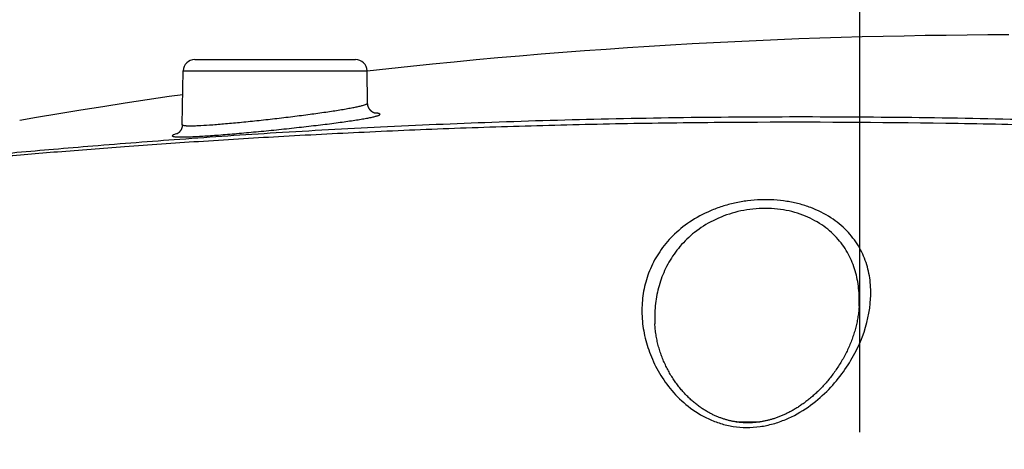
# Model space of a CAD drawing. Header units: millimetres. Extents: x 5828 to 6704, y 123 to 421.
# Tile 48 of 256: x 6407.622 to 6409.77, y 194.309 to 195.245. Entities that reach past the tile are written whole.
import ezdxf

# ---------------------------------------------------------------- set-up
doc = ezdxf.new("R2010")
doc.units = ezdxf.units.MM
doc.linetypes.add('CENTER', pattern=[0.6, 0.375, -0.075, 0.075, -0.075])
for name, color, linetype in [('中心线', 7, 'Continuous'), ('外形图', 7, 'Continuous'), ('尺寸标注', 7, 'Continuous')]:
    doc.layers.add(name, color=color, linetype=linetype)
doc.styles.add('微软雅黑', font='msyh.ttc', dxfattribs={"height": 1.5})
doc.dimstyles.new('尺寸标注_1_20比例', dxfattribs={"dimtxt": 1.5, "dimasz": 1.25, "dimexe": 0.5, "dimexo": 0.4, "dimgap": 0.5, "dimtad": 1, "dimdec": 1, "dimlfac": 20, "dimdsep": 46, "dimtxsty": '微软雅黑', "dimcen": 0.09, "dimadec": 0, "dimazin": 0, "dimtp": 0.01, "dimtm": 0.01, "dimtfac": 1, "dimtdec": 1, "dimtofl": 0, "dimtmove": 0, "dimatfit": 3, "dimfxl": 1, "dimtolj": 1, "dimarcsym": 0})

# ---------------------------------------------------------------- blocks, each defined once
blk = doc.blocks.new('*D1102')
at = {"layer": 'Defpoints', "color": 0}
for p in [(6409.4545, 201.6953), (6409.4545, 196.4975), (6406.5795, 189.9086)]:
    blk.add_point(p, dxfattribs=at)
at = {"layer": '尺寸标注', "color": 0, "lineweight": -2}
for p, q in [((6406.5795, 190.3086), (6406.5795, 202.1953)), ((6409.4545, 196.8975), (6409.4545, 202.1953)), ((6405.3295, 201.6953), (6404.0795, 201.6953)), ((6410.7045, 201.6953), (6417.675, 201.6953))]:
    blk.add_line(p, q, dxfattribs=at)
at = {"layer": '尺寸标注', "color": 0}
for points in [[(6405.3295, 201.487), (6405.3295, 201.9037), (6406.5795, 201.6953)], [(6410.7045, 201.9037), (6410.7045, 201.487), (6409.4545, 201.6953)]]:
    blk.add_solid(points, dxfattribs=at)
at = {"layer": '尺寸标注', "color": 0, "insert": (6415.1519, 202.9561), "char_height": 1.5, "attachment_point": 5, "style": '微软雅黑'}
blk.add_mtext('\\A1;\\A1;{\\fAlibaba PuHuiTi 3.0 55 Regular|b0|i0|c134|p18;57.5}', dxfattribs=at)

msp = doc.modelspace()

# ---------------------------------------------------------------- linework, layer by layer
at = {"layer": '中心线', "linetype": 'CENTER', "ltscale": 5}
msp.add_line((6409.4545, 182.3461), (6409.4545, 196.4975), dxfattribs=at)
at = {"layer": '外形图', "linetype": 'ByBlock'}
for p, q in [((6408.0041, 195.1586), (6408.3549, 195.1586)), ((6407.977, 195.0165), (6407.9791, 195.1341)), ((6407.9791, 195.1341), (6408.3799, 195.1341)), ((6408.3811, 195.0636), (6408.3799, 195.1341)), ((6409.0075, 194.6019), (6409.0078, 194.5823)), ((6409.1852, 194.3686), (6409.2366, 194.3686))]:
    msp.add_line(p, q, dxfattribs=at)
for points in [[(6409.7796, 195.2121), (6409.7343, 195.212), (6409.6888, 195.2117), (6409.6433, 195.2112), (6409.5976, 195.2106), (6409.5518, 195.2098), (6409.506, 195.2088), (6409.46, 195.2077), (6409.4139, 195.2064), (6409.3678, 195.2049), (6409.3215, 195.2033), (6409.2752, 195.2015), (6409.2287, 195.1995), (6409.1822, 195.1973), (6409.1356, 195.195), (6409.0889, 195.1925), (6409.0421, 195.1898), (6408.9952, 195.187), (6408.9483, 195.1839), (6408.9013, 195.1807), (6408.8542, 195.1773), (6408.807, 195.1737), (6408.7598, 195.17), (6408.7125, 195.166), (6408.6651, 195.1619), (6408.6176, 195.1576), (6408.5701, 195.1531), (6408.5225, 195.1484), (6408.475, 195.1436), (6408.4273, 195.1385), (6408.3799, 195.1333)], [(6407.9782, 195.0819), (6407.9485, 195.0776), (6407.9003, 195.0705), (6407.8522, 195.0632), (6407.8039, 195.0556), (6407.7557, 195.0479), (6407.7074, 195.04), (6407.6591, 195.0319), (6407.6223, 195.0255)], [(6408.3974, 195.0414), (6408.3974, 195.0414), (6408.3974, 195.0414), (6408.3973, 195.0414), (6408.3973, 195.0414), (6408.3972, 195.0415), (6408.3971, 195.0415), (6408.3971, 195.0415), (6408.397, 195.0415), (6408.3969, 195.0416), (6408.3968, 195.0416), (6408.3966, 195.0416), (6408.3965, 195.0417), (6408.3964, 195.0417), (6408.3962, 195.0418), (6408.3961, 195.0418), (6408.3959, 195.0419), (6408.3958, 195.0419), (6408.3956, 195.042), (6408.3954, 195.0421), (6408.3953, 195.0421), (6408.3951, 195.0422), (6408.3949, 195.0423), (6408.3947, 195.0424), (6408.3946, 195.0424), (6408.3944, 195.0425), (6408.3942, 195.0426), (6408.394, 195.0427), (6408.3938, 195.0428), (6408.3936, 195.0429), (6408.3934, 195.0431), (6408.3931, 195.0432), (6408.3929, 195.0433), (6408.3927, 195.0434), (6408.3925, 195.0436), (6408.3923, 195.0437), (6408.392, 195.0438), (6408.3918, 195.044), (6408.3916, 195.0441), (6408.3913, 195.0443), (6408.3911, 195.0445), (6408.3909, 195.0447), (6408.3906, 195.0448), (6408.3904, 195.045), (6408.3901, 195.0452), (6408.3899, 195.0454), (6408.3896, 195.0456), (6408.3893, 195.0459), (6408.3891, 195.0461), (6408.3888, 195.0463), (6408.3886, 195.0466), (6408.3883, 195.0468), (6408.388, 195.0471), (6408.3878, 195.0474), (6408.3875, 195.0476), (6408.3872, 195.0479), (6408.387, 195.0482), (6408.3867, 195.0486), (6408.3865, 195.0489), (6408.3862, 195.0492), (6408.3859, 195.0495), (6408.3857, 195.0499), (6408.3854, 195.0502), (6408.3852, 195.0506), (6408.385, 195.051), (6408.3847, 195.0514), (6408.3845, 195.0517), (6408.3843, 195.0521), (6408.384, 195.0525), (6408.3838, 195.053), (6408.3836, 195.0534), (6408.3834, 195.0538), (6408.3832, 195.0542), (6408.383, 195.0547), (6408.3828, 195.0551), (6408.3827, 195.0555), (6408.3825, 195.056), (6408.3824, 195.0565), (6408.3822, 195.0569), (6408.3821, 195.0574), (6408.3819, 195.0578), (6408.3818, 195.0583), (6408.3817, 195.0588), (6408.3816, 195.0593), (6408.3815, 195.0597), (6408.3814, 195.0602), (6408.3814, 195.0607), (6408.3813, 195.0612), (6408.3813, 195.0617), (6408.3812, 195.0622), (6408.3812, 195.0627), (6408.3812, 195.0631), (6408.3812, 195.0635)], [(6407.977, 195.0165), (6407.977, 195.0161), (6407.977, 195.0156), (6407.9769, 195.0151), (6407.9769, 195.0146), (6407.9769, 195.0141), (6407.9768, 195.0137), (6407.9767, 195.0132), (6407.9766, 195.0127), (6407.9766, 195.0123), (6407.9765, 195.0118), (6407.9764, 195.0113), (6407.9762, 195.0109), (6407.9761, 195.0104), (6407.976, 195.01), (6407.9759, 195.0095), (6407.9757, 195.0091), (6407.9756, 195.0087), (6407.9754, 195.0083), (6407.9753, 195.0078), (6407.9751, 195.0074), (6407.9749, 195.007), (6407.9747, 195.0066), (6407.9745, 195.0063), (6407.9744, 195.0059), (6407.9742, 195.0055), (6407.974, 195.0052), (6407.9738, 195.0048), (6407.9736, 195.0045), (6407.9734, 195.0041), (6407.9732, 195.0038), (6407.973, 195.0035), (6407.9727, 195.0032), (6407.9725, 195.0029), (6407.9723, 195.0026), (6407.9721, 195.0023), (6407.9719, 195.0021), (6407.9717, 195.0018), (6407.9715, 195.0015), (6407.9713, 195.0013), (6407.9711, 195.0011), (6407.9709, 195.0008), (6407.9707, 195.0006), (6407.9705, 195.0004), (6407.9703, 195.0002), (6407.9701, 195), (6407.9699, 194.9998), (6407.9697, 194.9996), (6407.9695, 194.9994), (6407.9693, 194.9992), (6407.9691, 194.9991), (6407.9689, 194.9989), (6407.9687, 194.9987), (6407.9686, 194.9986), (6407.9684, 194.9984), (6407.9682, 194.9983), (6407.968, 194.9982), (6407.9678, 194.998), (6407.9677, 194.9979), (6407.9675, 194.9978), (6407.9673, 194.9977), (6407.9672, 194.9975), (6407.967, 194.9974), (6407.9669, 194.9973), (6407.9667, 194.9972), (6407.9666, 194.9971), (6407.9664, 194.997), (6407.9663, 194.997), (6407.9661, 194.9969), (6407.966, 194.9968), (6407.9659, 194.9967), (6407.9658, 194.9967), (6407.9656, 194.9966), (6407.9655, 194.9965), (6407.9654, 194.9965), (6407.9653, 194.9964), (6407.9652, 194.9964), (6407.9652, 194.9963), (6407.9651, 194.9963), (6407.965, 194.9963), (6407.965, 194.9963), (6407.9649, 194.9962), (6407.9649, 194.9962), (6407.9649, 194.9962)], [(6409.4532, 194.6211), (6409.453, 194.6183), (6409.4528, 194.6155), (6409.4526, 194.6127), (6409.4523, 194.6099), (6409.452, 194.607), (6409.4517, 194.6042), (6409.4513, 194.6013), (6409.4508, 194.5985), (6409.4504, 194.5956), (6409.4499, 194.5927), (6409.4493, 194.5898), (6409.4487, 194.5869), (6409.4481, 194.584), (6409.4475, 194.5811), (6409.4468, 194.5782), (6409.4461, 194.5753), (6409.4453, 194.5724), (6409.4445, 194.5695), (6409.4436, 194.5666), (6409.4428, 194.5636), (6409.4419, 194.5607), (6409.4409, 194.5578), (6409.4399, 194.5549), (6409.4389, 194.552), (6409.4379, 194.5491), (6409.4368, 194.5462), (6409.4356, 194.5433), (6409.4345, 194.5404), (6409.4333, 194.5375), (6409.4321, 194.5346), (6409.4308, 194.5317), (6409.4295, 194.5289), (6409.4282, 194.526), (6409.4269, 194.5232), (6409.4255, 194.5204), (6409.4241, 194.5176), (6409.4226, 194.5148), (6409.4212, 194.512), (6409.4197, 194.5092), (6409.4181, 194.5065), (6409.4166, 194.5037), (6409.415, 194.501), (6409.4134, 194.4983), (6409.4118, 194.4957), (6409.4101, 194.493), (6409.4084, 194.4904), (6409.4067, 194.4878), (6409.405, 194.4852), (6409.4033, 194.4826), (6409.4015, 194.4801), (6409.3997, 194.4775), (6409.3979, 194.4751), (6409.3961, 194.4726), (6409.3943, 194.4702), (6409.3924, 194.4678), (6409.3906, 194.4654), (6409.3887, 194.463), (6409.3868, 194.4607), (6409.3849, 194.4584), (6409.383, 194.4561), (6409.3811, 194.4539), (6409.3791, 194.4517), (6409.3772, 194.4495), (6409.3752, 194.4474), (6409.3732, 194.4453), (6409.3713, 194.4432), (6409.3693, 194.4411), (6409.3673, 194.4391), (6409.3653, 194.4371), (6409.3633, 194.4352), (6409.3613, 194.4333), (6409.3593, 194.4314), (6409.3573, 194.4295), (6409.3553, 194.4277), (6409.3533, 194.4259), (6409.3513, 194.4242), (6409.3492, 194.4224), (6409.3472, 194.4208), (6409.3452, 194.4191), (6409.3432, 194.4175), (6409.3412, 194.4159), (6409.3392, 194.4143), (6409.3372, 194.4128), (6409.3352, 194.4113), (6409.3332, 194.4098), (6409.3312, 194.4084), (6409.3292, 194.407), (6409.3272, 194.4056), (6409.3252, 194.4042), (6409.3233, 194.4029), (6409.3213, 194.4016), (6409.3193, 194.4004), (6409.3174, 194.3992), (6409.3154, 194.398), (6409.3135, 194.3968), (6409.3115, 194.3956), (6409.3096, 194.3945), (6409.3077, 194.3934), (6409.3057, 194.3924), (6409.3038, 194.3913), (6409.3019, 194.3903), (6409.3, 194.3893), (6409.2981, 194.3884), (6409.2963, 194.3875), (6409.2944, 194.3866), (6409.2925, 194.3857), (6409.2907, 194.3848), (6409.2888, 194.384), (6409.287, 194.3832), (6409.2851, 194.3824), (6409.2833, 194.3816), (6409.2815, 194.3809), (6409.2797, 194.3802), (6409.2779, 194.3795), (6409.2761, 194.3788), (6409.2743, 194.3781), (6409.2725, 194.3775), (6409.2707, 194.3769), (6409.2689, 194.3763), (6409.2672, 194.3757), (6409.2654, 194.3752), (6409.2637, 194.3747), (6409.2619, 194.3741), (6409.2602, 194.3736), (6409.2585, 194.3732), (6409.2567, 194.3727), (6409.255, 194.3723), (6409.2533, 194.3719), (6409.2516, 194.3715), (6409.2499, 194.3711), (6409.2482, 194.3707), (6409.2465, 194.3704), (6409.2448, 194.37), (6409.2432, 194.3697), (6409.2415, 194.3694), (6409.2398, 194.3691), (6409.2382, 194.3689), (6409.2365, 194.3686), (6409.2349, 194.3684), (6409.2332, 194.3682), (6409.2316, 194.368), (6409.2299, 194.3678), (6409.2283, 194.3676), (6409.2266, 194.3674), (6409.225, 194.3673), (6409.2234, 194.3672), (6409.2218, 194.3671), (6409.2201, 194.367), (6409.2185, 194.3669), (6409.2169, 194.3668), (6409.2153, 194.3668), (6409.2137, 194.3667), (6409.212, 194.3667), (6409.2104, 194.3667), (6409.2088, 194.3667), (6409.2072, 194.3668), (6409.2056, 194.3668), (6409.204, 194.3669), (6409.2024, 194.3669), (6409.2008, 194.367), (6409.1992, 194.3671), (6409.1975, 194.3672), (6409.1959, 194.3674), (6409.1943, 194.3675), (6409.1927, 194.3677), (6409.1911, 194.3678), (6409.1895, 194.368), (6409.1879, 194.3682), (6409.1862, 194.3685), (6409.1846, 194.3687), (6409.183, 194.369), (6409.1814, 194.3692), (6409.1797, 194.3695), (6409.1781, 194.3698), (6409.1765, 194.3702), (6409.1748, 194.3705), (6409.1732, 194.3709), (6409.1716, 194.3712), (6409.1699, 194.3716), (6409.1683, 194.372), (6409.1666, 194.3725), (6409.165, 194.3729), (6409.1633, 194.3734), (6409.1616, 194.3739), (6409.16, 194.3744), (6409.1583, 194.3749), (6409.1566, 194.3754), (6409.1549, 194.376), (6409.1533, 194.3766), (6409.1516, 194.3772), (6409.1499, 194.3778), (6409.1482, 194.3784), (6409.1465, 194.3791), (6409.1448, 194.3798), (6409.1431, 194.3805), (6409.1414, 194.3812), (6409.1396, 194.382), (6409.1379, 194.3828), (6409.1362, 194.3836)], [(6409.1362, 194.3836), (6409.1344, 194.3844), (6409.1327, 194.3852), (6409.131, 194.3861), (6409.1292, 194.387), (6409.1275, 194.3879), (6409.1257, 194.3889), (6409.1239, 194.3899), (6409.1222, 194.3909), (6409.1204, 194.3919), (6409.1186, 194.393), (6409.1169, 194.394), (6409.1151, 194.3952), (6409.1133, 194.3963), (6409.1115, 194.3975), (6409.1097, 194.3987), (6409.1079, 194.3999), (6409.1062, 194.4011), (6409.1044, 194.4024), (6409.1026, 194.4037), (6409.1008, 194.4051), (6409.099, 194.4065), (6409.0972, 194.4079), (6409.0954, 194.4093), (6409.0936, 194.4108), (6409.0918, 194.4123), (6409.09, 194.4138), (6409.0882, 194.4154), (6409.0864, 194.417), (6409.0846, 194.4186), (6409.0829, 194.4203), (6409.0811, 194.422), (6409.0793, 194.4237), (6409.0776, 194.4255), (6409.0758, 194.4273), (6409.074, 194.4291), (6409.0723, 194.431), (6409.0706, 194.4329), (6409.0688, 194.4348), (6409.0671, 194.4368), (6409.0654, 194.4388), (6409.0637, 194.4408), (6409.062, 194.4429), (6409.0603, 194.445), (6409.0587, 194.4471), (6409.057, 194.4493), (6409.0554, 194.4515), (6409.0538, 194.4537), (6409.0522, 194.4559), (6409.0506, 194.4582), (6409.049, 194.4605), (6409.0475, 194.4629), (6409.0459, 194.4652), (6409.0444, 194.4677), (6409.0429, 194.4701), (6409.0414, 194.4726), (6409.04, 194.475), (6409.0386, 194.4776), (6409.0372, 194.4801), (6409.0358, 194.4827), (6409.0345, 194.4853), (6409.0331, 194.4879), (6409.0318, 194.4905), (6409.0306, 194.4932), (6409.0293, 194.4959), (6409.0281, 194.4986), (6409.0269, 194.5013), (6409.0258, 194.504), (6409.0246, 194.5068), (6409.0235, 194.5096), (6409.0225, 194.5124), (6409.0215, 194.5152), (6409.0205, 194.518), (6409.0195, 194.5209), (6409.0186, 194.5237), (6409.0177, 194.5266), (6409.0168, 194.5295), (6409.016, 194.5324), (6409.0152, 194.5353), (6409.0145, 194.5382), (6409.0138, 194.5411), (6409.0131, 194.544), (6409.0125, 194.547), (6409.0119, 194.5499), (6409.0113, 194.5529), (6409.0108, 194.5558), (6409.0103, 194.5587), (6409.0098, 194.5617), (6409.0094, 194.5647), (6409.0091, 194.5676), (6409.0087, 194.5706), (6409.0084, 194.5735), (6409.0082, 194.5765), (6409.008, 194.5794), (6409.0078, 194.5823)]]:
    msp.add_lwpolyline(points, dxfattribs=at)
for centre, radius, start, end in [((6408.0041, 195.1336), 0.025, 90, 179), ((6408.3549, 195.1336), 0.025, 1, 90), ((6409.2247, 194.6113), 0.2453, 177.1695, 182.989)]:
    msp.add_arc(centre, radius, start, end, dxfattribs=at)
for points, knots in [([(6407.977, 195.0165), (6407.977, 195.016), (6407.9777, 195.0156), (6407.9786, 195.0153), (6407.9795, 195.015), (6407.981, 195.0147), (6407.9832, 195.0145), (6407.9859, 195.0143), (6407.989, 195.0141), (6407.994, 195.0141), (6408.0015, 195.0141), (6408.0161, 195.0147), (6408.0381, 195.016), (6408.0683, 195.0184), (6408.1026, 195.0216), (6408.1399, 195.0254), (6408.1786, 195.0297), (6408.2173, 195.0343), (6408.2546, 195.0391), (6408.284, 195.0432), (6408.3058, 195.0464), (6408.3205, 195.0487), (6408.3338, 195.051), (6408.3456, 195.0531), (6408.3559, 195.0551), (6408.3645, 195.057), (6408.3713, 195.0588), (6408.3759, 195.0602), (6408.3785, 195.0614), (6408.3799, 195.0621), (6408.3807, 195.0627), (6408.3811, 195.0632), (6408.3811, 195.0635)], [0, 0, 0, 0, 0.003422, 0.004853, 0.006552, 0.010778, 0.016133, 0.022623, 0.030243, 0.03898, 0.059735, 0.084702, 0.146279, 0.221314, 0.306876, 0.399657, 0.496119, 0.592626, 0.685572, 0.771495, 0.810809, 0.847193, 0.880306, 0.909835, 0.935505, 0.957076, 0.974357, 0.987213, 0.991969, 0.995626, 0.998242, 1, 1, 1, 1]), ([(6407.5733, 195.0167), (6407.5542, 195.0132), (6407.5253, 195.0076), (6407.4867, 194.9997), (6407.4573, 194.9935), (6407.4279, 194.9871), (6407.3982, 194.9804), (6407.3678, 194.9733), (6407.3419, 194.9671), (6407.3205, 194.9619), (6407.3043, 194.9579), (6407.2884, 194.9539), (6407.2732, 194.95), (6407.2593, 194.9463), (6407.247, 194.9428), (6407.2366, 194.9396), (6407.2293, 194.9372), (6407.2244, 194.9353), (6407.2216, 194.9341), (6407.2192, 194.933), (6407.2173, 194.9319), (6407.2159, 194.931), (6407.215, 194.9301), (6407.2145, 194.9293), (6407.2145, 194.9288), (6407.2146, 194.9282), (6407.2152, 194.9276), (6407.2164, 194.9271), (6407.2179, 194.9266), (6407.221, 194.926), (6407.2261, 194.9256), (6407.2337, 194.9253), (6407.2433, 194.9254), (6407.255, 194.9258), (6407.2686, 194.9264), (6407.2842, 194.9274), (6407.3018, 194.9286), (6407.3291, 194.9307), (6407.3679, 194.9339), (6407.42, 194.9385), (6407.4793, 194.9439), (6407.5455, 194.9499), (6407.6186, 194.9565), (6407.6981, 194.9634), (6407.8164, 194.9734), (6407.9782, 194.9859), (6408.1874, 195), (6408.4144, 195.0125), (6408.6561, 195.0228), (6408.9092, 195.0301), (6409.17, 195.034), (6409.4348, 195.0343), (6409.6999, 195.0311), (6409.9615, 195.0245), (6410.2158, 195.0151), (6410.4594, 195.0036), (6410.6887, 194.9907), (6410.9007, 194.9774), (6411.0922, 194.9647), (6411.2377, 194.9552), (6411.3416, 194.9491), (6411.4095, 194.9454), (6411.4705, 194.9427), (6411.5243, 194.941), (6411.5708, 194.9403), (6411.605, 194.9406), (6411.6284, 194.9416), (6411.6465, 194.9428), (6411.6591, 194.9444), (6411.6668, 194.9458)], [0, 0, 0, 0, 0.012076, 0.018274, 0.024502, 0.030724, 0.036976, 0.043392, 0.050096, 0.053553, 0.057031, 0.060463, 0.063747, 0.066766, 0.069435, 0.071687, 0.073502, 0.07425, 0.074894, 0.075437, 0.07588, 0.076229, 0.076489, 0.076677, 0.076755, 0.076832, 0.077012, 0.077261, 0.077597, 0.078029, 0.079192, 0.080767, 0.082758, 0.085169, 0.087999, 0.091245, 0.094899, 0.098955, 0.108251, 0.119088, 0.131422, 0.14521, 0.16041, 0.176967, 0.194818, 0.234133, 0.277742, 0.325025, 0.375353, 0.428016, 0.482268, 0.537351, 0.592494, 0.646917, 0.699852, 0.750566, 0.79835, 0.842534, 0.882478, 0.91755, 0.933069, 0.947162, 0.95979, 0.97094, 0.980598, 0.988705, 0.992139, 0.995148, 1, 1, 1, 1]), ([(6407.9551, 194.9922), (6407.955, 194.9917), (6407.9562, 194.9911), (6407.9576, 194.9907), (6407.9596, 194.9904), (6407.962, 194.9901), (6407.965, 194.9899), (6407.9685, 194.9898), (6407.9742, 194.9897), (6407.9825, 194.9898), (6407.9939, 194.9902), (6408.0072, 194.9908), (6408.0222, 194.9916), (6408.0386, 194.9927), (6408.0632, 194.9945), (6408.0965, 194.9973), (6408.1385, 195.0011), (6408.1822, 195.0054), (6408.2257, 195.0101), (6408.2676, 195.0148), (6408.3007, 195.0189), (6408.3252, 195.0222), (6408.3415, 195.0245), (6408.3564, 195.0267), (6408.3696, 195.0289), (6408.3809, 195.0309), (6408.3904, 195.0328), (6408.3971, 195.0343), (6408.4013, 195.0355), (6408.4038, 195.0363), (6408.4057, 195.0371), (6408.4069, 195.0377), (6408.4076, 195.0382), (6408.408, 195.0386), (6408.4083, 195.039), (6408.4083, 195.0392)], [0, 0, 0, 0, 0.003224, 0.006317, 0.010532, 0.015892, 0.0224, 0.030047, 0.038822, 0.059675, 0.084773, 0.113877, 0.146703, 0.182931, 0.222205, 0.308326, 0.401716, 0.498772, 0.595782, 0.689064, 0.775091, 0.814355, 0.850617, 0.883533, 0.912794, 0.938123, 0.959283, 0.976089, 0.982814, 0.988408, 0.992868, 0.996215, 0.99749, 0.998521, 1, 1, 1, 1]), ([(6408.4083, 195.0392), (6408.4082, 195.0396), (6408.4075, 195.0402), (6408.4063, 195.0406), (6408.4049, 195.041), (6408.4031, 195.0413), (6408.3999, 195.0417), (6408.3973, 195.0419), (6408.3955, 195.0421)], [0, 0, 0, 0, 0.093749, 0.175356, 0.283984, 0.420504, 0.58527, 1, 1, 1, 1]), ([(6407.2038, 194.9289), (6407.2024, 194.9283), (6407.2005, 194.9275), (6407.1983, 194.9263), (6407.1971, 194.9255), (6407.1963, 194.9248), (6407.1957, 194.9241), (6407.1954, 194.9234), (6407.1955, 194.9227), (6407.1959, 194.9221), (6407.1967, 194.9217), (6407.1978, 194.9212), (6407.1998, 194.9207), (6407.2032, 194.9202), (6407.2082, 194.9198), (6407.2145, 194.9196), (6407.2222, 194.9196), (6407.2311, 194.9198), (6407.2414, 194.9201), (6407.2531, 194.9207), (6407.2711, 194.9218), (6407.2969, 194.9235), (6407.3316, 194.9262), (6407.3711, 194.9295), (6407.4155, 194.9333), (6407.4646, 194.9375), (6407.5184, 194.9421), (6407.5989, 194.949), (6407.7103, 194.9582), (6407.856, 194.9695), (6408.0167, 194.9807), (6408.1909, 194.9914), (6408.3771, 195.001), (6408.5735, 195.0093), (6408.7782, 195.0158), (6408.9895, 195.0203), (6409.2781, 195.0233), (6409.5686, 195.0218), (6409.8579, 195.0159), (6410.0706, 195.0096), (6410.2773, 195.0017), (6410.4762, 194.9925), (6410.6656, 194.9824), (6410.8435, 194.9721), (6411.0086, 194.9618), (6411.159, 194.9523), (6411.2935, 194.944), (6411.395, 194.9384), (6411.4672, 194.9351), (6411.5144, 194.9333), (6411.557, 194.9322), (6411.5948, 194.9316), (6411.6276, 194.9318), (6411.6554, 194.9328), (6411.678, 194.9346), (6411.6964, 194.9372), (6411.712, 194.9403), (6411.7266, 194.9433), (6411.7411, 194.946), (6411.7605, 194.9492), (6411.7843, 194.9528), (6411.8118, 194.9572), (6411.8381, 194.9613), (6411.8718, 194.966), (6411.9049, 194.9697), (6411.9371, 194.9728), (6411.9668, 194.9754), (6412.0016, 194.9782), (6412.0409, 194.9804), (6412.0771, 194.9815), (6412.1101, 194.9817), (6412.1399, 194.9812), (6412.1665, 194.98), (6412.1901, 194.978), (6412.2107, 194.9753), (6412.2258, 194.9724), (6412.236, 194.9695), (6412.2438, 194.9668), (6412.2491, 194.9642), (6412.252, 194.9621)], [0, 0, 0, 0, 0.000865, 0.001205, 0.001486, 0.00171, 0.001883, 0.002017, 0.002134, 0.002267, 0.002438, 0.00266, 0.002939, 0.003677, 0.004667, 0.005913, 0.007419, 0.009186, 0.011215, 0.013505, 0.016053, 0.02191, 0.028762, 0.036587, 0.045364, 0.055074, 0.065697, 0.077214, 0.102832, 0.131695, 0.163521, 0.197993, 0.234797, 0.273612, 0.314077, 0.355805, 0.398397, 0.484569, 0.527335, 0.569343, 0.6102, 0.649531, 0.686971, 0.722178, 0.754831, 0.78462, 0.811237, 0.834405, 0.844632, 0.853939, 0.862322, 0.869773, 0.876262, 0.88173, 0.886151, 0.889683, 0.8927, 0.895561, 0.898452, 0.901394, 0.907194, 0.912649, 0.917839, 0.922911, 0.932787, 0.937503, 0.942013, 0.950409, 0.958117, 0.965253, 0.971771, 0.977618, 0.982837, 0.987504, 0.991625, 0.995106, 0.996578, 0.997869, 1, 1, 1, 1]), ([(6407.9667, 194.9972), (6407.965, 194.9967), (6407.9621, 194.9959), (6407.9587, 194.9947), (6407.9568, 194.9938), (6407.9559, 194.9933), (6407.9553, 194.9928), (6407.9551, 194.9923), (6407.9551, 194.9922)], [0, 0, 0, 0, 0.406752, 0.706393, 0.816122, 0.899851, 0.959359, 1, 1, 1, 1]), ([(6409.4784, 194.6377), (6409.4791, 194.6509), (6409.4783, 194.6775), (6409.4711, 194.71), (6409.4613, 194.7346), (6409.4486, 194.7587), (6409.4314, 194.7811), (6409.4101, 194.8007), (6409.3847, 194.8192), (6409.355, 194.8339), (6409.3222, 194.8443), (6409.2954, 194.8499), (6409.2673, 194.8529), (6409.2386, 194.8532), (6409.2099, 194.851), (6409.1818, 194.846), (6409.1547, 194.8387), (6409.1212, 194.8263), (6409.0838, 194.8062), (6409.0463, 194.7758), (6409.0175, 194.7411), (6408.9969, 194.7035), (6408.9841, 194.664), (6408.9804, 194.6369), (6408.9798, 194.6234)], [0, 0, 0, 0, 0.053413, 0.106198, 0.13278, 0.159729, 0.215549, 0.244987, 0.275726, 0.341616, 0.376967, 0.41372, 0.451578, 0.49012, 0.528832, 0.567211, 0.604829, 0.641378, 0.710509, 0.774469, 0.834111, 0.890736, 0.945653, 1, 1, 1, 1]), ([(6409.4532, 194.6211), (6409.4539, 194.6341), (6409.4533, 194.66), (6409.4459, 194.6982), (6409.4312, 194.7346), (6409.4083, 194.7681), (6409.3764, 194.7971), (6409.3431, 194.8154), (6409.3128, 194.8258), (6409.2879, 194.8314), (6409.2618, 194.8342), (6409.2351, 194.8342), (6409.2085, 194.8314), (6409.1744, 194.8241), (6409.135, 194.8093), (6409.0944, 194.7836), (6409.0619, 194.7525), (6409.0374, 194.7177), (6409.0204, 194.6804), (6409.0103, 194.6416), (6409.0078, 194.6151), (6409.0075, 194.6019)], [0, 0, 0, 0, 0.055287, 0.109807, 0.164565, 0.220996, 0.280901, 0.345996, 0.380822, 0.417021, 0.454298, 0.492205, 0.53021, 0.567799, 0.640126, 0.707685, 0.770695, 0.830246, 0.887602, 0.943888, 1, 1, 1, 1]), ([(6408.9798, 194.5985), (6408.9805, 194.5845), (6408.9844, 194.5561), (6408.9971, 194.5145), (6409.0168, 194.4739), (6409.0442, 194.4354), (6409.08, 194.4007), (6409.1171, 194.3776), (6409.151, 194.3646), (6409.1788, 194.3582), (6409.2078, 194.3558), (6409.2372, 194.3578), (6409.2659, 194.3639), (6409.3018, 194.3765), (6409.3421, 194.3992), (6409.3829, 194.4336), (6409.4159, 194.4717), (6409.4419, 194.5121), (6409.4669, 194.5661), (6409.477, 194.6094), (6409.4784, 194.6377)], [0, 0, 0, 0, 0.05332, 0.108089, 0.164863, 0.224206, 0.286783, 0.353369, 0.38842, 0.424539, 0.461465, 0.498764, 0.535939, 0.572582, 0.643306, 0.710418, 0.774072, 0.83457, 0.892213, 1, 1, 1, 1])]:
    msp.add_open_spline(points, degree=3, knots=knots, dxfattribs=at)

# ---------------------------------------------------------------- dimensions: what is measured, and where the dimension line sits
at = {"layer": '尺寸标注'}
dim = msp.add_linear_dim(base=(6409.4545, 201.6953), p1=(6406.5795, 189.9086), p2=(6409.4545, 196.4975), text='\\A1;{\\fAlibaba PuHuiTi 3.0 55 Regular|b0|i0|c134|p18;<>}', dimstyle='尺寸标注_1_20比例', dxfattribs=at)
dim.commit()
dim.dimension.update_dxf_attribs({"geometry": '*D1102', "text_midpoint": (6415.1519, 201.6953), "dimtype": 160})

doc.saveas('drawing.dxf')
